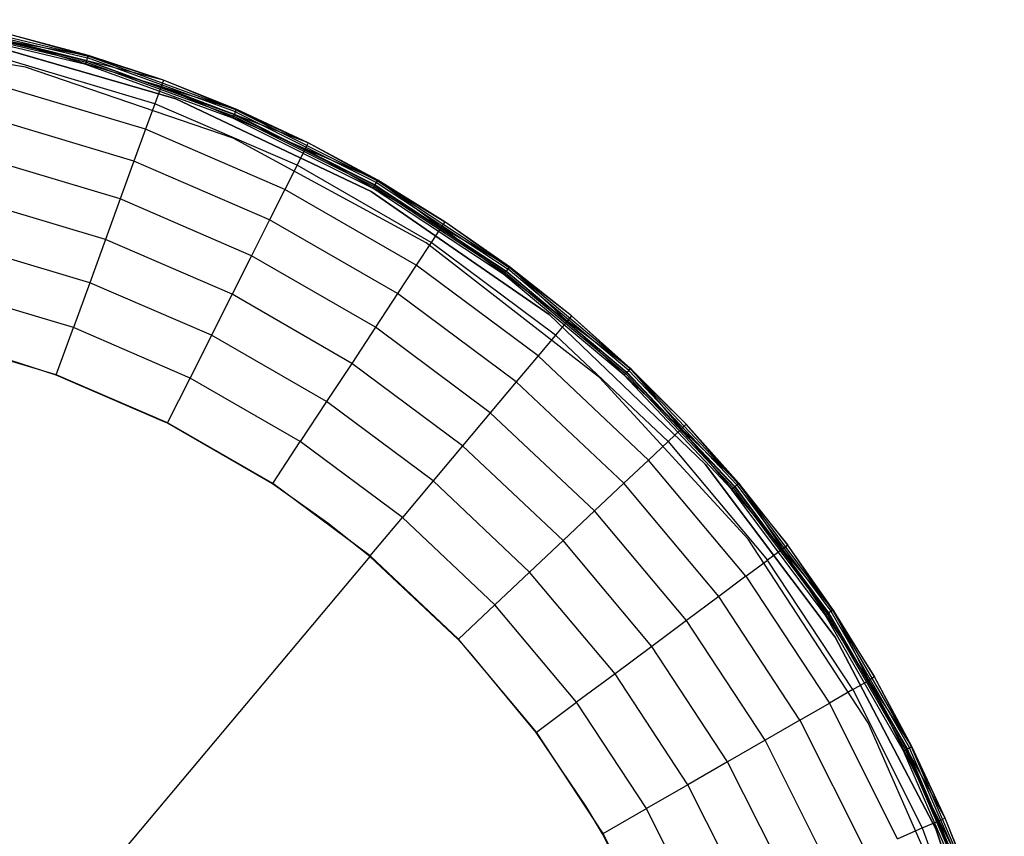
# Model space of a CAD drawing. Extents: x -29 to 29, y -26.9 to 31.
# Tile 43 of 43: x 6.8 to 27.9, y 13.2 to 30.6. Entities that reach past the tile are written whole.
import ezdxf

# ---------------------------------------------------------------- set-up
doc = ezdxf.new("R2010")
doc.units = 0
doc.header["$LTSCALE"] = 2.54
doc.layers.get('0').update_dxf_attribs({"color": 13, "linetype": 'CONTINUOUS'})

# ---------------------------------------------------------------- blocks, each defined once
blk = doc.blocks.new('GRUPUJ_2')
at = {"color": 0}
for p, q in [((33.988, 57.4, 0.117), (37.254, 56.625, 0.117)), ((33.998, 57.456, 0.061), (37.27, 56.681, 0.061)), ((33.998, 57.456, 0.061), (37.27, 56.681, 0.061)), ((34.005, 57.498, 0.129), (37.282, 56.722, 0.129)), ((34.005, 57.498, 0.129), (37.282, 56.722, 0.129)), ((35.943, 56.487), (31.319, 57.259)), ((35.943, 56.487, 0.08), (31.319, 57.259, 0.08)), ((35.943, 56.487), (31.319, 57.259)), ((37.229, 56.543), (33.973, 57.314)), ((37.229, 56.543), (33.973, 57.314)), ((33.981, 57.361, 0.09), (37.242, 56.588, 0.09)), ((33.986, 57.391, 0.016), (37.251, 56.618, 0.016)), ((33.986, 57.391, 0.016), (37.251, 56.618, 0.016)), ((39.153, 55.811, 0.08), (34.716, 57.096, 0.08)), ((34.716, 57.096, 0.2), (39.153, 55.811, 0.2)), ((39.153, 55.811, 0.08), (34.716, 57.096, 0.08)), ((35.625, 57.032, 2.524), (37.286, 56.734, 0.207)), ((38.837, 56.07, 2.524), (35.625, 57.032, 2.524)), ((38.886, 56.204, 0.207), (35.625, 57.032, 2.524)), ((35.625, 57.032, 2.524), (37.286, 56.734, 0.207)), ((38.837, 56.07, 2.524), (35.625, 57.032, 2.524)), ((38.886, 56.204, 0.207), (35.625, 57.032, 2.524)), ((37.286, 56.734, 0.207), (35.658, 57.17, 0.207)), ((37.286, 56.734, 0.207), (35.658, 57.17, 0.207)), ((37.282, 56.722, 0.129), (35.658, 57.17, 0.207)), ((37.282, 56.722, 0.129), (35.658, 57.17, 0.207)), ((38.703, 55.701, 5.595), (35.535, 56.65, 5.595)), ((38.703, 55.701, 5.595), (35.535, 56.65, 5.595)), ((37.229, 56.543), (37.251, 56.618, 0.016)), ((37.229, 56.543), (37.251, 56.618, 0.016)), ((37.242, 56.588, 0.09), (37.254, 56.625, 0.117)), ((37.242, 56.588, 0.09), (37.254, 56.625, 0.117)), ((37.242, 56.588, 0.09), (40.392, 55.441, 0.09)), ((37.251, 56.618, 0.016), (37.27, 56.681, 0.061)), ((37.251, 56.618, 0.016), (37.27, 56.681, 0.061)), ((40.404, 55.47, 0.016), (37.251, 56.618, 0.016)), ((40.404, 55.47, 0.016), (37.251, 56.618, 0.016)), ((37.254, 56.625, 0.117), (40.407, 55.478, 0.117)), ((37.27, 56.681, 0.061), (37.282, 56.722, 0.129)), ((37.27, 56.681, 0.061), (37.282, 56.722, 0.129)), ((40.43, 55.53, 0.061), (37.27, 56.681, 0.061)), ((40.43, 55.53, 0.061), (37.27, 56.681, 0.061)), ((37.286, 56.734, 0.207), (37.282, 56.722, 0.129)), ((37.286, 56.734, 0.207), (37.282, 56.722, 0.129)), ((38.886, 56.204, 0.207), (37.282, 56.722, 0.129)), ((40.447, 55.57, 0.129), (37.282, 56.722, 0.129)), ((40.447, 55.57, 0.129), (37.282, 56.722, 0.129)), ((38.886, 56.204, 0.207), (37.282, 56.722, 0.129)), ((38.886, 56.204, 0.207), (37.286, 56.734, 0.207)), ((38.886, 56.204, 0.207), (37.286, 56.734, 0.207)), ((35.943, 56.487), (35.943, 56.487, 0.08)), ((35.943, 56.487), (35.943, 56.487, 0.08)), ((40.376, 54.966), (35.943, 56.487)), ((40.376, 54.966, 0.08), (35.943, 56.487, 0.08)), ((40.376, 54.966), (35.943, 56.487)), ((40.373, 55.398), (37.229, 56.543)), ((40.373, 55.398), (37.229, 56.543)), ((38.886, 56.204, 0.207), (38.837, 56.07, 2.524)), ((38.886, 56.204, 0.207), (38.837, 56.07, 2.524)), ((40.452, 55.582, 0.207), (38.886, 56.204, 0.207)), ((40.452, 55.582, 0.207), (38.886, 56.204, 0.207)), ((40.447, 55.57, 0.129), (38.886, 56.204, 0.207)), ((40.447, 55.57, 0.129), (38.886, 56.204, 0.207)), ((38.506, 55.159, 8.226), (35.402, 56.088, 8.226)), ((38.506, 55.159, 8.226), (35.402, 56.088, 8.226)), ((38.837, 56.07, 2.524), (38.703, 55.701, 5.595)), ((38.837, 56.07, 2.524), (38.703, 55.701, 5.595)), ((38.837, 56.07, 2.524), (40.452, 55.582, 0.207)), ((41.916, 54.742, 2.524), (38.837, 56.07, 2.524)), ((41.98, 54.869, 0.207), (38.837, 56.07, 2.524)), ((41.98, 54.869, 0.207), (38.837, 56.07, 2.524)), ((38.837, 56.07, 2.524), (40.452, 55.582, 0.207)), ((41.916, 54.742, 2.524), (38.837, 56.07, 2.524)), ((43.326, 53.831, 0.08), (39.153, 55.811, 0.08)), ((39.153, 55.811, 0.08), (39.153, 55.811, 0.2)), ((39.153, 55.811, 0.2), (43.326, 53.831, 0.2)), ((39.153, 55.811, 0.08), (39.153, 55.811, 0.2)), ((43.326, 53.831, 0.08), (39.153, 55.811, 0.08)), ((38.703, 55.701, 5.595), (38.506, 55.159, 8.226)), ((38.703, 55.701, 5.595), (38.506, 55.159, 8.226)), ((41.74, 54.391, 5.595), (38.703, 55.701, 5.595)), ((41.74, 54.391, 5.595), (38.703, 55.701, 5.595)), ((40.404, 55.47, 0.016), (40.43, 55.53, 0.061)), ((40.404, 55.47, 0.016), (40.43, 55.53, 0.061)), ((40.43, 55.53, 0.061), (40.447, 55.57, 0.129)), ((40.43, 55.53, 0.061), (40.447, 55.57, 0.129)), ((40.43, 55.53, 0.061), (43.436, 54.021, 0.061)), ((40.43, 55.53, 0.061), (43.436, 54.021, 0.061)), ((40.452, 55.582, 0.207), (40.447, 55.57, 0.129)), ((40.452, 55.582, 0.207), (40.447, 55.57, 0.129)), ((40.447, 55.57, 0.129), (43.457, 54.058, 0.129)), ((40.447, 55.57, 0.129), (41.98, 54.869, 0.207)), ((40.447, 55.57, 0.129), (43.457, 54.058, 0.129)), ((40.447, 55.57, 0.129), (41.98, 54.869, 0.207)), ((41.98, 54.869, 0.207), (40.452, 55.582, 0.207)), ((41.98, 54.869, 0.207), (40.452, 55.582, 0.207)), ((38.258, 54.478, 10.431), (35.234, 55.383, 10.431)), ((38.258, 54.478, 10.431), (35.234, 55.383, 10.431)), ((40.373, 55.398), (40.404, 55.47, 0.016)), ((40.373, 55.398), (40.404, 55.47, 0.016)), ((43.364, 53.896), (40.373, 55.398)), ((43.364, 53.896), (40.373, 55.398)), ((40.392, 55.441, 0.09), (40.407, 55.478, 0.117)), ((40.392, 55.441, 0.09), (40.407, 55.478, 0.117)), ((40.392, 55.441, 0.09), (43.387, 53.937, 0.09)), ((40.404, 55.47, 0.016), (43.403, 53.964, 0.016)), ((40.404, 55.47, 0.016), (43.403, 53.964, 0.016)), ((40.407, 55.478, 0.117), (43.407, 53.971, 0.117)), ((38.506, 55.159, 8.226), (38.258, 54.478, 10.431)), ((38.506, 55.159, 8.226), (38.258, 54.478, 10.431)), ((41.481, 53.876, 8.226), (38.506, 55.159, 8.226)), ((41.481, 53.876, 8.226), (38.506, 55.159, 8.226)), ((40.376, 54.966), (40.376, 54.966, 0.08)), ((44.498, 52.735), (40.376, 54.966)), ((44.498, 52.735, 0.08), (40.376, 54.966, 0.08)), ((40.376, 54.966), (40.376, 54.966, 0.08)), ((44.498, 52.735), (40.376, 54.966)), ((41.916, 54.742, 2.524), (41.74, 54.391, 5.595)), ((41.916, 54.742, 2.524), (41.74, 54.391, 5.595)), ((41.98, 54.869, 0.207), (41.916, 54.742, 2.524)), ((41.98, 54.869, 0.207), (41.916, 54.742, 2.524)), ((43.464, 54.069, 0.207), (41.916, 54.742, 2.524)), ((44.82, 53.066, 2.524), (41.916, 54.742, 2.524)), ((43.464, 54.069, 0.207), (41.916, 54.742, 2.524)), ((44.82, 53.066, 2.524), (41.916, 54.742, 2.524)), ((43.464, 54.069, 0.207), (41.98, 54.869, 0.207)), ((43.464, 54.069, 0.207), (41.98, 54.869, 0.207)), ((43.457, 54.058, 0.129), (41.98, 54.869, 0.207)), ((43.457, 54.058, 0.129), (41.98, 54.869, 0.207)), ((37.964, 53.67, 12.275), (35.036, 54.546, 12.275)), ((37.964, 53.67, 12.275), (35.036, 54.546, 12.275)), ((38.258, 54.478, 10.431), (37.964, 53.67, 12.275)), ((38.258, 54.478, 10.431), (37.964, 53.67, 12.275)), ((41.156, 53.228, 10.431), (38.258, 54.478, 10.431)), ((41.156, 53.228, 10.431), (38.258, 54.478, 10.431)), ((41.74, 54.391, 5.595), (41.481, 53.876, 8.226)), ((41.74, 54.391, 5.595), (41.481, 53.876, 8.226)), ((44.604, 52.738, 5.595), (41.74, 54.391, 5.595)), ((44.604, 52.738, 5.595), (41.74, 54.391, 5.595)), ((43.436, 54.021, 0.061), (43.457, 54.058, 0.129)), ((43.436, 54.021, 0.061), (43.457, 54.058, 0.129)), ((43.464, 54.069, 0.207), (43.457, 54.058, 0.129)), ((43.464, 54.069, 0.207), (43.457, 54.058, 0.129)), ((43.457, 54.058, 0.129), (44.898, 53.185, 0.207)), ((43.457, 54.058, 0.129), (46.271, 52.207, 0.129)), ((43.457, 54.058, 0.129), (44.898, 53.185, 0.207)), ((43.457, 54.058, 0.129), (46.271, 52.207, 0.129)), ((43.464, 54.069, 0.207), (44.82, 53.066, 2.524)), ((44.898, 53.185, 0.207), (43.464, 54.069, 0.207)), ((43.464, 54.069, 0.207), (44.82, 53.066, 2.524)), ((44.898, 53.185, 0.207), (43.464, 54.069, 0.207)), ((41.481, 53.876, 8.226), (41.156, 53.228, 10.431)), ((41.481, 53.876, 8.226), (41.156, 53.228, 10.431)), ((44.287, 52.256, 8.226), (41.481, 53.876, 8.226)), ((44.287, 52.256, 8.226), (41.481, 53.876, 8.226)), ((43.326, 53.831, 0.08), (43.326, 53.831, 0.2)), ((47.127, 51.207, 0.08), (43.326, 53.831, 0.08)), ((43.326, 53.831, 0.08), (43.326, 53.831, 0.2)), ((43.326, 53.831, 0.2), (47.127, 51.207, 0.2)), ((47.127, 51.207, 0.08), (43.326, 53.831, 0.08)), ((43.364, 53.896), (43.403, 53.964, 0.016)), ((43.364, 53.896), (43.403, 53.964, 0.016)), ((46.159, 52.058), (43.364, 53.896)), ((46.159, 52.058), (43.364, 53.896)), ((43.387, 53.937, 0.09), (43.407, 53.971, 0.117)), ((43.387, 53.937, 0.09), (43.407, 53.971, 0.117)), ((43.387, 53.937, 0.09), (46.188, 52.095, 0.09)), ((43.403, 53.964, 0.016), (43.436, 54.021, 0.061)), ((43.403, 53.964, 0.016), (43.436, 54.021, 0.061)), ((43.403, 53.964, 0.016), (46.206, 52.12, 0.016)), ((43.403, 53.964, 0.016), (46.206, 52.12, 0.016)), ((43.407, 53.971, 0.117), (46.211, 52.127, 0.117)), ((43.436, 54.021, 0.061), (46.245, 52.173, 0.061)), ((43.436, 54.021, 0.061), (46.245, 52.173, 0.061)), ((37.648, 52.803, 13.698), (34.823, 53.649, 13.698)), ((37.648, 52.803, 13.698), (34.823, 53.649, 13.698)), ((37.964, 53.67, 12.275), (37.648, 52.803, 13.698)), ((37.964, 53.67, 12.275), (37.648, 52.803, 13.698)), ((40.77, 52.459, 12.275), (37.964, 53.67, 12.275)), ((40.77, 52.459, 12.275), (37.964, 53.67, 12.275)), ((41.156, 53.228, 10.431), (40.77, 52.459, 12.275)), ((41.156, 53.228, 10.431), (40.77, 52.459, 12.275)), ((43.889, 51.65, 10.431), (41.156, 53.228, 10.431)), ((43.889, 51.65, 10.431), (41.156, 53.228, 10.431)), ((44.82, 53.066, 2.524), (44.604, 52.738, 5.595)), ((44.82, 53.066, 2.524), (44.604, 52.738, 5.595)), ((44.898, 53.185, 0.207), (44.82, 53.066, 2.524)), ((44.898, 53.185, 0.207), (44.82, 53.066, 2.524)), ((47.51, 51.063, 2.524), (44.82, 53.066, 2.524)), ((46.279, 52.218, 0.207), (44.82, 53.066, 2.524)), ((46.279, 52.218, 0.207), (44.82, 53.066, 2.524)), ((47.51, 51.063, 2.524), (44.82, 53.066, 2.524)), ((46.279, 52.218, 0.207), (44.898, 53.185, 0.207)), ((46.271, 52.207, 0.129), (44.898, 53.185, 0.207)), ((46.279, 52.218, 0.207), (44.898, 53.185, 0.207)), ((46.271, 52.207, 0.129), (44.898, 53.185, 0.207)), ((37.648, 52.803, 13.698), (37.313, 51.883, 14.782)), ((37.648, 52.803, 13.698), (37.313, 51.883, 14.782)), ((40.356, 51.635, 13.698), (37.648, 52.803, 13.698)), ((40.356, 51.635, 13.698), (37.648, 52.803, 13.698)), ((37.313, 51.883, 14.782), (34.598, 52.696, 14.782)), ((37.313, 51.883, 14.782), (34.598, 52.696, 14.782)), ((44.604, 52.738, 5.595), (44.287, 52.256, 8.226)), ((44.604, 52.738, 5.595), (44.287, 52.256, 8.226)), ((44.498, 52.735), (44.498, 52.735, 0.08)), ((44.498, 52.735), (44.498, 52.735, 0.08)), ((48.197, 49.856), (44.498, 52.735)), ((48.197, 49.856, 0.08), (44.498, 52.735, 0.08)), ((48.197, 49.856), (44.498, 52.735)), ((47.257, 50.763, 5.595), (44.604, 52.738, 5.595)), ((47.257, 50.763, 5.595), (44.604, 52.738, 5.595)), ((40.77, 52.459, 12.275), (40.356, 51.635, 13.698)), ((40.77, 52.459, 12.275), (40.356, 51.635, 13.698)), ((43.416, 50.931, 12.275), (40.77, 52.459, 12.275)), ((43.416, 50.931, 12.275), (40.77, 52.459, 12.275)), ((44.287, 52.256, 8.226), (43.889, 51.65, 10.431)), ((44.287, 52.256, 8.226), (43.889, 51.65, 10.431)), ((46.886, 50.321, 8.226), (44.287, 52.256, 8.226)), ((46.886, 50.321, 8.226), (44.287, 52.256, 8.226)), ((46.206, 52.12, 0.016), (46.245, 52.173, 0.061)), ((46.206, 52.12, 0.016), (46.245, 52.173, 0.061)), ((46.245, 52.173, 0.061), (46.271, 52.207, 0.129)), ((46.245, 52.173, 0.061), (46.271, 52.207, 0.129)), ((48.822, 50.011, 0.061), (46.245, 52.173, 0.061)), ((48.822, 50.011, 0.061), (46.245, 52.173, 0.061)), ((46.279, 52.218, 0.207), (46.271, 52.207, 0.129)), ((46.279, 52.218, 0.207), (46.271, 52.207, 0.129)), ((47.601, 51.172, 0.207), (46.271, 52.207, 0.129)), ((48.851, 50.042, 0.129), (46.271, 52.207, 0.129)), ((48.851, 50.042, 0.129), (46.271, 52.207, 0.129)), ((47.601, 51.172, 0.207), (46.271, 52.207, 0.129)), ((47.601, 51.172, 0.207), (46.279, 52.218, 0.207)), ((46.279, 52.218, 0.207), (47.51, 51.063, 2.524)), ((46.279, 52.218, 0.207), (47.51, 51.063, 2.524)), ((47.601, 51.172, 0.207), (46.279, 52.218, 0.207)), ((46.159, 52.058), (46.206, 52.12, 0.016)), ((46.159, 52.058), (46.206, 52.12, 0.016)), ((48.723, 49.907), (46.159, 52.058)), ((48.723, 49.907), (46.159, 52.058)), ((46.188, 52.095, 0.09), (46.211, 52.127, 0.117)), ((46.188, 52.095, 0.09), (46.211, 52.127, 0.117)), ((46.188, 52.095, 0.09), (48.755, 49.941, 0.09)), ((48.777, 49.963, 0.016), (46.206, 52.12, 0.016)), ((48.777, 49.963, 0.016), (46.206, 52.12, 0.016)), ((46.211, 52.127, 0.117), (48.782, 49.969, 0.117)), ((37.313, 51.883, 14.782), (36.964, 50.923, 15.56)), ((37.313, 51.883, 14.782), (36.964, 50.923, 15.56)), ((39.916, 50.76, 14.782), (37.313, 51.883, 14.782)), ((39.916, 50.76, 14.782), (37.313, 51.883, 14.782)), ((36.964, 50.923, 15.56), (34.362, 51.702, 15.56)), ((36.964, 50.923, 15.56), (34.362, 51.702, 15.56)), ((40.356, 51.635, 13.698), (39.916, 50.76, 14.782)), ((40.356, 51.635, 13.698), (39.916, 50.76, 14.782)), ((42.91, 50.161, 13.698), (40.356, 51.635, 13.698)), ((42.91, 50.161, 13.698), (40.356, 51.635, 13.698)), ((43.889, 51.65, 10.431), (43.416, 50.931, 12.275)), ((43.889, 51.65, 10.431), (43.416, 50.931, 12.275)), ((46.42, 49.766, 10.431), (43.889, 51.65, 10.431)), ((46.42, 49.766, 10.431), (43.889, 51.65, 10.431)), ((47.127, 51.207, 0.08), (47.127, 51.207, 0.2)), ((50.458, 48.007, 0.08), (47.127, 51.207, 0.08)), ((47.127, 51.207, 0.08), (47.127, 51.207, 0.2)), ((47.127, 51.207, 0.2), (50.458, 48.007, 0.2)), ((50.458, 48.007, 0.08), (47.127, 51.207, 0.08)), ((47.601, 51.172, 0.207), (47.51, 51.063, 2.524)), ((47.601, 51.172, 0.207), (47.51, 51.063, 2.524)), ((48.86, 50.052, 0.207), (47.601, 51.172, 0.207)), ((48.851, 50.042, 0.129), (47.601, 51.172, 0.207)), ((48.86, 50.052, 0.207), (47.601, 51.172, 0.207)), ((48.851, 50.042, 0.129), (47.601, 51.172, 0.207)), ((36.599, 49.919, 16.06), (36.964, 50.923, 15.56)), ((36.599, 49.919, 16.06), (36.964, 50.923, 15.56)), ((39.458, 49.847, 15.56), (36.964, 50.923, 15.56)), ((39.458, 49.847, 15.56), (36.964, 50.923, 15.56)), ((43.416, 50.931, 12.275), (42.91, 50.161, 13.698)), ((43.416, 50.931, 12.275), (42.91, 50.161, 13.698)), ((45.867, 49.106, 12.275), (43.416, 50.931, 12.275)), ((45.867, 49.106, 12.275), (43.416, 50.931, 12.275)), ((47.51, 51.063, 2.524), (47.257, 50.763, 5.595)), ((47.51, 51.063, 2.524), (47.257, 50.763, 5.595)), ((47.51, 51.063, 2.524), (49.948, 48.762, 2.524)), ((48.86, 50.052, 0.207), (47.51, 51.063, 2.524)), ((47.51, 51.063, 2.524), (49.948, 48.762, 2.524)), ((48.86, 50.052, 0.207), (47.51, 51.063, 2.524)), ((39.916, 50.76, 14.782), (39.458, 49.847, 15.56)), ((39.916, 50.76, 14.782), (39.458, 49.847, 15.56)), ((42.371, 49.343, 14.782), (39.916, 50.76, 14.782)), ((42.371, 49.343, 14.782), (39.916, 50.76, 14.782)), ((47.257, 50.763, 5.595), (46.886, 50.321, 8.226)), ((47.257, 50.763, 5.595), (46.886, 50.321, 8.226)), ((49.663, 48.493, 5.595), (47.257, 50.763, 5.595)), ((49.663, 48.493, 5.595), (47.257, 50.763, 5.595)), ((36.599, 49.919, 16.06), (34.116, 50.663, 16.06)), ((36.594, 49.907, 15.98), (35.071, 50.4, 15.98)), ((46.886, 50.321, 8.226), (46.42, 49.766, 10.431)), ((46.886, 50.321, 8.226), (46.42, 49.766, 10.431)), ((49.243, 48.097, 8.226), (46.886, 50.321, 8.226)), ((49.243, 48.097, 8.226), (46.886, 50.321, 8.226)), ((42.91, 50.161, 13.698), (42.371, 49.343, 14.782)), ((42.91, 50.161, 13.698), (42.371, 49.343, 14.782)), ((45.275, 48.4, 13.698), (42.91, 50.161, 13.698)), ((45.275, 48.4, 13.698), (42.91, 50.161, 13.698)), ((48.822, 50.011, 0.061), (48.851, 50.042, 0.129)), ((48.822, 50.011, 0.061), (48.851, 50.042, 0.129)), ((48.86, 50.052, 0.207), (48.851, 50.042, 0.129)), ((48.86, 50.052, 0.207), (48.851, 50.042, 0.129)), ((48.851, 50.042, 0.129), (51.162, 47.593, 0.129)), ((48.851, 50.042, 0.129), (50.052, 48.86, 0.207)), ((48.851, 50.042, 0.129), (51.162, 47.593, 0.129)), ((48.851, 50.042, 0.129), (50.052, 48.86, 0.207)), ((50.052, 48.86, 0.207), (48.86, 50.052, 0.207)), ((48.86, 50.052, 0.207), (49.948, 48.762, 2.524)), ((48.86, 50.052, 0.207), (49.948, 48.762, 2.524)), ((50.052, 48.86, 0.207), (48.86, 50.052, 0.207)), ((38.904, 48.915, 15.98), (36.594, 49.907, 15.98)), ((38.978, 48.893, 16.06), (36.599, 49.919, 16.06)), ((38.978, 48.893, 16.06), (39.458, 49.847, 15.56)), ((38.978, 48.893, 16.06), (39.458, 49.847, 15.56)), ((41.81, 48.489, 15.56), (39.458, 49.847, 15.56)), ((41.81, 48.489, 15.56), (39.458, 49.847, 15.56)), ((48.197, 49.856), (48.197, 49.856, 0.08)), ((48.197, 49.856), (48.197, 49.856, 0.08)), ((51.372, 46.407), (48.197, 49.856)), ((51.372, 46.407, 0.08), (48.197, 49.856, 0.08)), ((51.372, 46.407), (48.197, 49.856)), ((48.723, 49.907), (48.777, 49.963, 0.016)), ((48.723, 49.907), (48.777, 49.963, 0.016)), ((51.019, 47.473), (48.723, 49.907)), ((51.019, 47.473), (48.723, 49.907)), ((48.755, 49.941, 0.09), (48.782, 49.969, 0.117)), ((48.755, 49.941, 0.09), (48.782, 49.969, 0.117)), ((48.755, 49.941, 0.09), (51.055, 47.503, 0.09)), ((48.777, 49.963, 0.016), (48.822, 50.011, 0.061)), ((48.777, 49.963, 0.016), (48.822, 50.011, 0.061)), ((48.777, 49.963, 0.016), (51.079, 47.523, 0.016)), ((48.777, 49.963, 0.016), (51.079, 47.523, 0.016)), ((48.782, 49.969, 0.117), (51.086, 47.528, 0.117)), ((48.822, 50.011, 0.061), (51.13, 47.565, 0.061)), ((48.822, 50.011, 0.061), (51.13, 47.565, 0.061)), ((46.42, 49.766, 10.431), (45.867, 49.106, 12.275)), ((46.42, 49.766, 10.431), (45.867, 49.106, 12.275)), ((48.716, 47.6, 10.431), (46.42, 49.766, 10.431)), ((48.716, 47.6, 10.431), (46.42, 49.766, 10.431)), ((42.371, 49.343, 14.782), (41.81, 48.489, 15.56)), ((42.371, 49.343, 14.782), (41.81, 48.489, 15.56)), ((44.645, 47.65, 14.782), (42.371, 49.343, 14.782)), ((44.645, 47.65, 14.782), (42.371, 49.343, 14.782)), ((45.867, 49.106, 12.275), (45.275, 48.4, 13.698)), ((45.867, 49.106, 12.275), (45.275, 48.4, 13.698)), ((48.09, 47.009, 12.275), (45.867, 49.106, 12.275)), ((48.09, 47.009, 12.275), (45.867, 49.106, 12.275)), ((38.973, 48.881, 15.98), (38.904, 48.915, 15.98)), ((41.216, 47.586, 15.98), (38.973, 48.881, 15.98)), ((41.223, 47.597, 16.06), (38.978, 48.893, 16.06)), ((50.052, 48.86, 0.207), (49.948, 48.762, 2.524)), ((50.052, 48.86, 0.207), (49.948, 48.762, 2.524)), ((51.172, 47.601, 0.207), (50.052, 48.86, 0.207)), ((51.162, 47.593, 0.129), (50.052, 48.86, 0.207)), ((51.172, 47.601, 0.207), (50.052, 48.86, 0.207)), ((51.162, 47.593, 0.129), (50.052, 48.86, 0.207)), ((49.663, 48.493, 5.595), (49.948, 48.762, 2.524)), ((49.663, 48.493, 5.595), (49.948, 48.762, 2.524)), ((52.104, 46.194, 2.524), (49.948, 48.762, 2.524)), ((51.172, 47.601, 0.207), (49.948, 48.762, 2.524)), ((51.172, 47.601, 0.207), (49.948, 48.762, 2.524)), ((52.104, 46.194, 2.524), (49.948, 48.762, 2.524)), ((41.223, 47.597, 16.06), (41.81, 48.489, 15.56)), ((41.223, 47.597, 16.06), (41.81, 48.489, 15.56)), ((43.989, 46.867, 15.56), (41.81, 48.489, 15.56)), ((43.989, 46.867, 15.56), (41.81, 48.489, 15.56)), ((45.275, 48.4, 13.698), (44.645, 47.65, 14.782)), ((45.275, 48.4, 13.698), (44.645, 47.65, 14.782)), ((47.42, 46.377, 13.698), (45.275, 48.4, 13.698)), ((47.42, 46.377, 13.698), (45.275, 48.4, 13.698)), ((49.663, 48.493, 5.595), (49.243, 48.097, 8.226)), ((49.663, 48.493, 5.595), (49.243, 48.097, 8.226)), ((49.663, 48.493, 5.595), (51.789, 45.959, 5.595)), ((49.663, 48.493, 5.595), (51.789, 45.959, 5.595)), ((49.243, 48.097, 8.226), (48.716, 47.6, 10.431)), ((49.243, 48.097, 8.226), (48.716, 47.6, 10.431)), ((51.326, 45.615, 8.226), (49.243, 48.097, 8.226)), ((51.326, 45.615, 8.226), (49.243, 48.097, 8.226)), ((50.458, 48.007, 0.08), (50.458, 48.007, 0.2)), ((53.233, 44.315, 0.08), (50.458, 48.007, 0.08)), ((50.458, 48.007, 0.08), (50.458, 48.007, 0.2)), ((50.458, 48.007, 0.2), (53.233, 44.315, 0.2)), ((53.233, 44.315, 0.08), (50.458, 48.007, 0.08)), ((42.399, 46.751, 15.98), (41.216, 47.586, 15.98)), ((43.302, 46.049, 16.06), (41.223, 47.597, 16.06)), ((44.645, 47.65, 14.782), (43.989, 46.867, 15.56)), ((44.645, 47.65, 14.782), (43.989, 46.867, 15.56)), ((46.707, 45.705, 14.782), (44.645, 47.65, 14.782)), ((46.707, 45.705, 14.782), (44.645, 47.65, 14.782)), ((48.716, 47.6, 10.431), (48.09, 47.009, 12.275)), ((48.716, 47.6, 10.431), (48.09, 47.009, 12.275)), ((50.745, 45.182, 10.431), (48.716, 47.6, 10.431)), ((50.745, 45.182, 10.431), (48.716, 47.6, 10.431)), ((51.019, 47.473), (51.079, 47.523, 0.016)), ((51.019, 47.473), (51.079, 47.523, 0.016)), ((51.055, 47.503, 0.09), (51.086, 47.528, 0.117)), ((51.055, 47.503, 0.09), (51.086, 47.528, 0.117)), ((51.079, 47.523, 0.016), (51.13, 47.565, 0.061)), ((51.079, 47.523, 0.016), (51.13, 47.565, 0.061)), ((51.079, 47.523, 0.016), (53.083, 44.831, 0.016)), ((51.079, 47.523, 0.016), (53.083, 44.831, 0.016)), ((51.086, 47.528, 0.117), (53.09, 44.836, 0.117)), ((51.13, 47.565, 0.061), (51.162, 47.593, 0.129)), ((51.13, 47.565, 0.061), (51.162, 47.593, 0.129)), ((51.13, 47.565, 0.061), (53.138, 44.867, 0.061)), ((51.13, 47.565, 0.061), (53.138, 44.867, 0.061)), ((51.172, 47.601, 0.207), (51.162, 47.593, 0.129)), ((51.172, 47.601, 0.207), (51.162, 47.593, 0.129)), ((51.162, 47.593, 0.129), (53.174, 44.891, 0.129)), ((51.162, 47.593, 0.129), (52.218, 46.279, 0.207)), ((51.162, 47.593, 0.129), (52.218, 46.279, 0.207)), ((51.162, 47.593, 0.129), (53.174, 44.891, 0.129)), ((52.218, 46.279, 0.207), (51.172, 47.601, 0.207)), ((51.172, 47.601, 0.207), (52.104, 46.194, 2.524)), ((51.172, 47.601, 0.207), (52.104, 46.194, 2.524)), ((52.218, 46.279, 0.207), (51.172, 47.601, 0.207)), ((53.018, 44.788), (51.019, 47.473)), ((53.018, 44.788), (51.019, 47.473)), ((51.055, 47.503, 0.09), (53.057, 44.814, 0.09)), ((48.09, 47.009, 12.275), (47.42, 46.377, 13.698)), ((48.09, 47.009, 12.275), (47.42, 46.377, 13.698)), ((50.055, 44.668, 12.275), (48.09, 47.009, 12.275)), ((50.055, 44.668, 12.275), (48.09, 47.009, 12.275)), ((43.294, 46.039, 15.98), (42.399, 46.751, 15.98)), ((43.302, 46.049, 16.06), (43.989, 46.867, 15.56)), ((43.302, 46.049, 16.06), (43.989, 46.867, 15.56)), ((45.964, 45.004, 15.56), (43.989, 46.867, 15.56)), ((45.964, 45.004, 15.56), (43.989, 46.867, 15.56)), ((47.42, 46.377, 13.698), (46.707, 45.705, 14.782)), ((47.42, 46.377, 13.698), (46.707, 45.705, 14.782)), ((49.315, 44.118, 13.698), (47.42, 46.377, 13.698)), ((49.315, 44.118, 13.698), (47.42, 46.377, 13.698)), ((51.372, 46.407), (51.372, 46.407, 0.08)), ((51.372, 46.407), (51.372, 46.407, 0.08)), ((53.935, 42.483), (51.372, 46.407)), ((53.935, 42.483, 0.08), (51.372, 46.407, 0.08)), ((53.935, 42.483), (51.372, 46.407)), ((52.218, 46.279, 0.207), (52.104, 46.194, 2.524)), ((52.218, 46.279, 0.207), (52.104, 46.194, 2.524)), ((53.185, 44.898, 0.207), (52.218, 46.279, 0.207)), ((53.185, 44.898, 0.207), (52.218, 46.279, 0.207)), ((53.174, 44.891, 0.129), (52.218, 46.279, 0.207)), ((53.174, 44.891, 0.129), (52.218, 46.279, 0.207)), ((45.187, 44.27, 16.06), (43.302, 46.049, 16.06)), ((52.104, 46.194, 2.524), (51.789, 45.959, 5.595)), ((52.104, 46.194, 2.524), (51.789, 45.959, 5.595)), ((52.104, 46.194, 2.524), (53.946, 43.392, 2.524)), ((53.185, 44.898, 0.207), (52.104, 46.194, 2.524)), ((52.104, 46.194, 2.524), (53.946, 43.392, 2.524)), ((53.185, 44.898, 0.207), (52.104, 46.194, 2.524)), ((43.294, 46.039, 15.98), (28.976, 28.976, 15.88)), ((43.294, 46.039, 15.98), (28.976, 28.976, 15.88)), ((45.178, 44.261, 15.98), (43.294, 46.039, 15.98)), ((51.326, 45.615, 8.226), (51.789, 45.959, 5.595)), ((51.326, 45.615, 8.226), (51.789, 45.959, 5.595)), ((53.606, 43.196, 5.595), (51.789, 45.959, 5.595)), ((53.606, 43.196, 5.595), (51.789, 45.959, 5.595)), ((46.707, 45.705, 14.782), (45.964, 45.004, 15.56)), ((46.707, 45.705, 14.782), (45.964, 45.004, 15.56)), ((48.53, 43.533, 14.782), (46.707, 45.705, 14.782)), ((48.53, 43.533, 14.782), (46.707, 45.705, 14.782)), ((51.326, 45.615, 8.226), (50.745, 45.182, 10.431)), ((51.326, 45.615, 8.226), (50.745, 45.182, 10.431)), ((51.326, 45.615, 8.226), (53.107, 42.908, 8.226)), ((51.326, 45.615, 8.226), (53.107, 42.908, 8.226)), ((45.187, 44.27, 16.06), (45.964, 45.004, 15.56)), ((45.187, 44.27, 16.06), (45.964, 45.004, 15.56)), ((47.71, 42.923, 15.56), (45.964, 45.004, 15.56)), ((47.71, 42.923, 15.56), (45.964, 45.004, 15.56)), ((50.745, 45.182, 10.431), (50.055, 44.668, 12.275)), ((50.745, 45.182, 10.431), (50.055, 44.668, 12.275)), ((52.479, 42.545, 10.431), (50.745, 45.182, 10.431)), ((52.479, 42.545, 10.431), (50.745, 45.182, 10.431)), ((53.018, 44.788), (53.083, 44.831, 0.016)), ((53.018, 44.788), (53.083, 44.831, 0.016)), ((54.691, 41.89), (53.018, 44.788)), ((54.691, 41.89), (53.018, 44.788)), ((53.057, 44.814, 0.09), (53.09, 44.836, 0.117)), ((53.057, 44.814, 0.09), (53.09, 44.836, 0.117)), ((53.057, 44.814, 0.09), (54.733, 41.911, 0.09)), ((53.083, 44.831, 0.016), (53.138, 44.867, 0.061)), ((53.083, 44.831, 0.016), (53.138, 44.867, 0.061)), ((53.083, 44.831, 0.016), (54.761, 41.925, 0.016)), ((53.083, 44.831, 0.016), (54.761, 41.925, 0.016)), ((53.09, 44.836, 0.117), (54.768, 41.929, 0.117)), ((53.138, 44.867, 0.061), (53.174, 44.891, 0.129)), ((53.138, 44.867, 0.061), (53.174, 44.891, 0.129)), ((53.138, 44.867, 0.061), (54.819, 41.955, 0.061)), ((53.138, 44.867, 0.061), (54.819, 41.955, 0.061)), ((53.185, 44.898, 0.207), (53.174, 44.891, 0.129)), ((53.185, 44.898, 0.207), (53.174, 44.891, 0.129)), ((53.174, 44.891, 0.129), (54.858, 41.974, 0.129)), ((53.174, 44.891, 0.129), (54.069, 43.464, 0.207)), ((53.174, 44.891, 0.129), (54.069, 43.464, 0.207)), ((53.174, 44.891, 0.129), (54.858, 41.974, 0.129)), ((53.185, 44.898, 0.207), (53.946, 43.392, 2.524)), ((54.069, 43.464, 0.207), (53.185, 44.898, 0.207)), ((53.185, 44.898, 0.207), (53.946, 43.392, 2.524)), ((54.069, 43.464, 0.207), (53.185, 44.898, 0.207)), ((50.055, 44.668, 12.275), (49.315, 44.118, 13.698)), ((50.055, 44.668, 12.275), (49.315, 44.118, 13.698)), ((51.734, 42.115, 12.275), (50.055, 44.668, 12.275)), ((51.734, 42.115, 12.275), (50.055, 44.668, 12.275)), ((45.437, 43.982, 15.98), (45.178, 44.261, 15.98)), ((46.853, 42.285, 16.06), (45.187, 44.27, 16.06)), ((55.379, 40.225, 0.08), (53.233, 44.315, 0.08)), ((53.233, 44.315, 0.08), (53.233, 44.315, 0.2)), ((53.233, 44.315, 0.2), (55.379, 40.225, 0.2)), ((53.233, 44.315, 0.08), (53.233, 44.315, 0.2)), ((55.379, 40.225, 0.08), (53.233, 44.315, 0.08)), ((46.843, 42.277, 15.98), (45.437, 43.982, 15.98)), ((49.315, 44.118, 13.698), (48.53, 43.533, 14.782)), ((49.315, 44.118, 13.698), (48.53, 43.533, 14.782)), ((50.935, 41.654, 13.698), (49.315, 44.118, 13.698)), ((50.935, 41.654, 13.698), (49.315, 44.118, 13.698)), ((48.53, 43.533, 14.782), (47.71, 42.923, 15.56)), ((48.53, 43.533, 14.782), (47.71, 42.923, 15.56)), ((50.087, 41.165, 14.782), (48.53, 43.533, 14.782)), ((50.087, 41.165, 14.782), (48.53, 43.533, 14.782)), ((53.606, 43.196, 5.595), (53.946, 43.392, 2.524)), ((53.606, 43.196, 5.595), (53.946, 43.392, 2.524)), ((54.069, 43.464, 0.207), (53.946, 43.392, 2.524)), ((54.069, 43.464, 0.207), (53.946, 43.392, 2.524)), ((54.869, 41.98, 0.207), (53.946, 43.392, 2.524)), ((55.582, 40.452, 0.207), (53.946, 43.392, 2.524)), ((53.946, 43.392, 2.524), (55.451, 40.396, 2.524)), ((53.946, 43.392, 2.524), (55.451, 40.396, 2.524)), ((54.869, 41.98, 0.207), (53.946, 43.392, 2.524)), ((55.582, 40.452, 0.207), (53.946, 43.392, 2.524)), ((54.869, 41.98, 0.207), (54.069, 43.464, 0.207)), ((54.869, 41.98, 0.207), (54.069, 43.464, 0.207)), ((54.858, 41.974, 0.129), (54.069, 43.464, 0.207)), ((54.858, 41.974, 0.129), (54.069, 43.464, 0.207)), ((53.606, 43.196, 5.595), (53.107, 42.908, 8.226)), ((53.606, 43.196, 5.595), (53.107, 42.908, 8.226)), ((53.606, 43.196, 5.595), (55.091, 40.241, 5.595)), ((53.606, 43.196, 5.595), (55.091, 40.241, 5.595)), ((46.853, 42.285, 16.06), (47.71, 42.923, 15.56)), ((46.853, 42.285, 16.06), (47.71, 42.923, 15.56)), ((49.203, 40.654, 15.56), (47.71, 42.923, 15.56)), ((49.203, 40.654, 15.56), (47.71, 42.923, 15.56)), ((52.479, 42.545, 10.431), (53.107, 42.908, 8.226)), ((52.479, 42.545, 10.431), (53.107, 42.908, 8.226)), ((54.561, 40.012, 8.226), (53.107, 42.908, 8.226)), ((54.561, 40.012, 8.226), (53.107, 42.908, 8.226)), ((52.479, 42.545, 10.431), (51.734, 42.115, 12.275)), ((52.479, 42.545, 10.431), (51.734, 42.115, 12.275)), ((52.479, 42.545, 10.431), (53.895, 39.725, 10.431)), ((52.479, 42.545, 10.431), (53.895, 39.725, 10.431)), ((53.935, 42.483), (53.935, 42.483, 0.08)), ((55.818, 38.191), (53.935, 42.483)), ((55.818, 38.191, 0.08), (53.935, 42.483, 0.08)), ((53.935, 42.483), (53.935, 42.483, 0.08)), ((55.818, 38.191), (53.935, 42.483)), ((47.914, 40.702, 15.98), (46.843, 42.277, 15.98)), ((48.277, 40.12, 16.06), (46.853, 42.285, 16.06)), ((51.734, 42.115, 12.275), (50.935, 41.654, 13.698)), ((51.734, 42.115, 12.275), (50.935, 41.654, 13.698)), ((53.105, 39.384, 12.275), (51.734, 42.115, 12.275)), ((53.105, 39.384, 12.275), (51.734, 42.115, 12.275)), ((54.691, 41.89), (54.761, 41.925, 0.016)), ((54.691, 41.89), (54.761, 41.925, 0.016)), ((56.016, 38.818), (54.691, 41.89)), ((56.016, 38.818), (54.691, 41.89)), ((54.733, 41.911, 0.09), (54.768, 41.929, 0.117)), ((54.733, 41.911, 0.09), (54.768, 41.929, 0.117)), ((54.733, 41.911, 0.09), (56.06, 38.834, 0.09)), ((54.761, 41.925, 0.016), (54.819, 41.955, 0.061)), ((54.761, 41.925, 0.016), (54.819, 41.955, 0.061)), ((56.09, 38.844, 0.016), (54.761, 41.925, 0.016)), ((56.09, 38.844, 0.016), (54.761, 41.925, 0.016)), ((54.768, 41.929, 0.117), (56.097, 38.847, 0.117)), ((54.819, 41.955, 0.061), (54.858, 41.974, 0.129)), ((54.819, 41.955, 0.061), (54.858, 41.974, 0.129)), ((56.152, 38.867, 0.061), (54.819, 41.955, 0.061)), ((56.152, 38.867, 0.061), (54.819, 41.955, 0.061)), ((54.869, 41.98, 0.207), (54.858, 41.974, 0.129)), ((54.869, 41.98, 0.207), (54.858, 41.974, 0.129)), ((55.582, 40.452, 0.207), (54.858, 41.974, 0.129)), ((56.192, 38.882, 0.129), (54.858, 41.974, 0.129)), ((56.192, 38.882, 0.129), (54.858, 41.974, 0.129)), ((55.582, 40.452, 0.207), (54.858, 41.974, 0.129)), ((55.582, 40.452, 0.207), (54.869, 41.98, 0.207)), ((55.582, 40.452, 0.207), (54.869, 41.98, 0.207)), ((50.935, 41.654, 13.698), (50.087, 41.165, 14.782)), ((50.935, 41.654, 13.698), (50.087, 41.165, 14.782)), ((52.259, 39.019, 13.698), (50.935, 41.654, 13.698)), ((52.259, 39.019, 13.698), (50.935, 41.654, 13.698)), ((50.087, 41.165, 14.782), (49.203, 40.654, 15.56)), ((50.087, 41.165, 14.782), (49.203, 40.654, 15.56)), ((51.36, 38.631, 14.782), (50.087, 41.165, 14.782)), ((51.36, 38.631, 14.782), (50.087, 41.165, 14.782)), ((48.266, 40.113, 15.98), (47.914, 40.702, 15.98)), ((48.277, 40.12, 16.06), (49.203, 40.654, 15.56)), ((48.277, 40.12, 16.06), (49.203, 40.654, 15.56)), ((50.421, 38.227, 15.56), (49.203, 40.654, 15.56)), ((50.421, 38.227, 15.56), (49.203, 40.654, 15.56)), ((55.091, 40.241, 5.595), (55.451, 40.396, 2.524)), ((55.091, 40.241, 5.595), (55.451, 40.396, 2.524)), ((55.582, 40.452, 0.207), (55.451, 40.396, 2.524)), ((55.582, 40.452, 0.207), (55.451, 40.396, 2.524)), ((56.598, 37.245, 2.524), (55.451, 40.396, 2.524)), ((56.204, 38.886, 0.207), (55.451, 40.396, 2.524)), ((56.204, 38.886, 0.207), (55.451, 40.396, 2.524)), ((56.598, 37.245, 2.524), (55.451, 40.396, 2.524)), ((56.204, 38.886, 0.207), (55.582, 40.452, 0.207)), ((56.204, 38.886, 0.207), (55.582, 40.452, 0.207)), ((56.192, 38.882, 0.129), (55.582, 40.452, 0.207)), ((56.192, 38.882, 0.129), (55.582, 40.452, 0.207)), ((54.561, 40.012, 8.226), (55.091, 40.241, 5.595)), ((54.561, 40.012, 8.226), (55.091, 40.241, 5.595)), ((55.091, 40.241, 5.595), (56.222, 37.133, 5.595)), ((55.091, 40.241, 5.595), (56.222, 37.133, 5.595)), ((56.842, 35.844, 0.08), (55.379, 40.225, 0.08)), ((55.379, 40.225, 0.08), (55.379, 40.225, 0.2)), ((55.379, 40.225, 0.2), (56.842, 35.844, 0.2)), ((55.379, 40.225, 0.08), (55.379, 40.225, 0.2)), ((56.842, 35.844, 0.08), (55.379, 40.225, 0.08)), ((49.429, 37.798, 15.98), (48.266, 40.113, 15.98)), ((49.441, 37.803, 16.06), (48.277, 40.12, 16.06))]:
    blk.add_line(p, q, dxfattribs=at)

msp = doc.modelspace()

# ---------------------------------------------------------------- block references
at = {"color": 0}
msp.add_blockref('GRUPUJ_2', (-28.976, -26.91, 0.16), dxfattribs=at)

doc.saveas('drawing.dxf')
